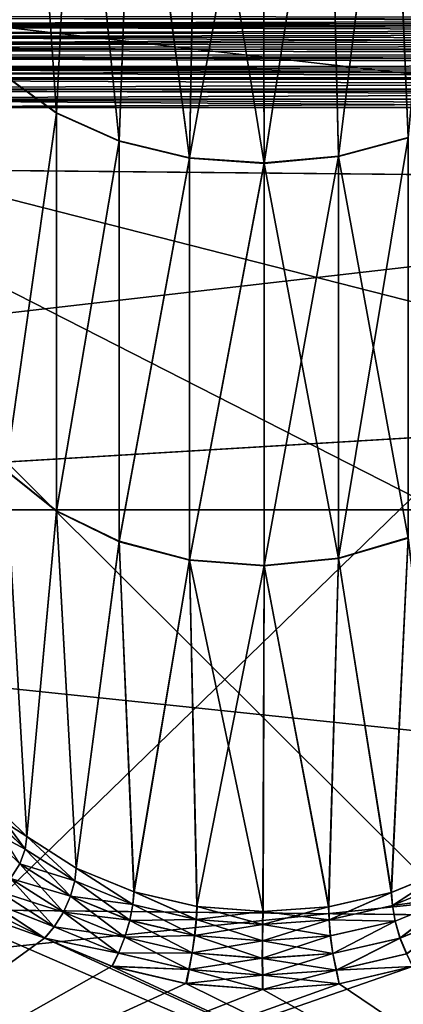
# Model space of a CAD drawing. Header units: metres. Extents: x 59 to 135, y -85 to 115.
# Tile 102 of 256: x 91.21 to 92.32, y 13.07 to 15.91. Entities that reach past the tile are written whole.
import ezdxf

# ---------------------------------------------------------------- set-up
doc = ezdxf.new("R2010")
doc.units = ezdxf.units.M
doc.layers.add('solid_20_404_502_XXX', color=7, linetype='CONTINUOUS')

msp = doc.modelspace()

# ---------------------------------------------------------------- linework, layer by layer
at = {"layer": 'solid_20_404_502_XXX'}
for points in [[(103.25, 17.677618, 20.553551), (72.802109, 17.924751, 20.675816), (72.835632, 15.659333, 19.408966)], [(103.25, 17.677618, -20.553551), (72.83564, 15.65889, -19.408684), (72.802116, 17.924334, -20.675611)], [(103.25, 15.361294, 19.216219), (103.25, 17.677618, 20.553551), (72.835632, 15.659333, 19.408966)], [(103.25, 17.677618, -20.553551), (103.25, 15.361294, -19.216219), (72.83564, 15.65889, -19.408684)], [(91.170578, 15.75171, -13.384798), (91.231277, 16.892982, -14.440897), (91.118721, 17.004709, -14.330547)], [(91.118721, 17.00469, 14.330541), (91.231392, 16.892893, 14.44099), (91.170593, 15.752905, 13.38592)], [(91.317177, 15.644645, -13.501798), (91.231277, 16.892982, -14.440897), (91.170578, 15.75171, -13.384798)], [(91.231392, 16.892893, 14.44099), (91.317192, 15.645855, 13.502924), (91.170593, 15.752905, 13.38592)], [(91.317177, 15.644645, -13.501798), (91.373894, 16.801998, -14.532236), (91.231277, 16.892982, -14.440897)], [(91.231392, 16.892893, 14.44099), (91.374229, 16.80183, 14.532408), (91.317192, 15.645855, 13.502924)], [(92.33017, 15.573934, -13.57907), (92.446159, 16.830187, -14.535157), (92.282005, 16.754904, -14.602864)], [(92.282661, 16.755138, 14.602656), (92.446632, 16.830456, 14.53491), (92.330162, 15.575159, 13.580194)], [(91.497337, 15.56424, -13.589664), (91.373894, 16.801998, -14.532236), (91.317177, 15.644645, -13.501798)], [(91.374229, 16.80183, 14.532408), (91.497353, 15.565462, 13.590792), (91.317192, 15.645855, 13.502924)], [(91.497337, 15.56424, -13.589664), (91.539948, 16.73568, -14.600588), (91.373894, 16.801998, -14.532236)], [(91.374229, 16.80183, 14.532408), (91.540527, 16.735502, 14.600774), (91.497353, 15.565462, 13.590792)], [(92.129448, 15.520116, -13.637882), (92.282005, 16.754904, -14.602864), (92.100975, 16.706503, -14.644302)], [(92.101852, 16.706663, 14.644172), (92.282661, 16.755138, 14.602656), (92.129448, 15.521348, 13.639009)], [(92.282661, 16.755138, 14.602656), (92.330162, 15.575159, 13.580194), (92.129448, 15.521348, 13.639009)], [(92.33017, 15.573934, -13.57907), (92.282005, 16.754904, -14.602864), (92.129448, 15.520116, -13.637882)], [(91.700691, 15.515125, -13.643335), (91.539948, 16.73568, -14.600588), (91.497337, 15.56424, -13.589664)], [(91.540527, 16.735502, 14.600774), (91.700699, 15.516356, 13.644464), (91.497353, 15.565462, 13.590792)], [(91.700691, 15.515125, -13.643335), (91.721947, 16.696789, -14.643044), (91.539948, 16.73568, -14.600588)], [(91.540527, 16.735502, 14.600774), (91.722809, 16.69668, 14.643178), (91.700699, 15.516356, 13.644464)], [(91.915512, 15.50013, -13.659722), (92.100975, 16.706503, -14.644302), (91.911659, 16.686937, -14.657815)], [(91.912491, 16.686958, 14.657818), (92.101852, 16.706663, 14.644172), (91.91552, 15.501363, 13.660851)], [(92.129448, 15.520116, -13.637882), (92.100975, 16.706503, -14.644302), (91.915512, 15.50013, -13.659722)], [(92.101852, 16.706663, 14.644172), (92.129448, 15.521348, 13.639009), (91.91552, 15.501363, 13.660851)], [(91.915512, 15.50013, -13.659722), (91.721947, 16.696789, -14.643044), (91.700691, 15.515125, -13.643335)], [(91.722809, 16.69668, 14.643178), (91.912491, 16.686958, 14.657818), (91.700699, 15.516356, 13.644464)], [(91.912491, 16.686958, 14.657818), (91.91552, 15.501363, 13.660851), (91.700699, 15.516356, 13.644464)], [(91.915512, 15.50013, -13.659722), (91.911659, 16.686937, -14.657815), (91.721947, 16.696789, -14.643044)], [(103.25, 16.460312, -17.545244), (86.25, 16.460344, -17.545261), (86.25, 14.501178, -16.086687)], [(103.25, 14.50146, 16.086933), (86.25, 14.501178, 16.086687), (86.25, 16.460344, 17.545261)], [(103.25, 16.460312, 17.545244), (103.25, 14.50146, 16.086933), (86.25, 16.460344, 17.545261)], [(103.25, 14.50146, -16.086933), (103.25, 16.460312, -17.545244), (86.25, 14.501178, -16.086687)], [(90.097343, 15.92519, 15.6118), (90.098282, 15.90258, 15.627059), (96.575851, 15.91808, 15.777006)], [(90.097481, 15.920421, -15.615401), (96.575249, 15.918594, -15.776626), (96.59211, 15.905507, -15.785632)], [(90.098824, 15.894158, -15.63168), (90.097481, 15.920421, -15.615401), (96.59211, 15.905507, -15.785632)], [(90.098282, 15.90258, 15.627059), (96.593254, 15.904708, 15.786139), (96.575851, 15.91808, 15.777006)], [(90.098282, 15.90258, 15.627059), (96.614494, 15.890634, 15.794298), (96.593254, 15.904708, 15.786139)], [(90.098282, 15.90258, 15.627059), (90.100349, 15.875905, 15.640014), (96.614494, 15.890634, 15.794298)], [(90.098824, 15.894158, -15.63168), (96.59211, 15.905507, -15.785632), (96.612778, 15.891738, -15.793708)], [(90.098824, 15.894158, -15.63168), (96.612778, 15.891738, -15.793708), (96.636955, 15.876557, -15.801112)], [(90.101387, 15.865609, -15.643786), (90.098824, 15.894158, -15.63168), (96.636955, 15.876557, -15.801112)], [(90.100349, 15.875905, 15.640014), (96.639076, 15.875247, 15.801682), (96.614494, 15.890634, 15.794298)], [(90.100349, 15.875905, 15.640014), (90.103836, 15.845177, 15.64947), (96.639076, 15.875247, 15.801682)], [(90.101387, 15.865609, -15.643786), (96.636955, 15.876557, -15.801112), (96.664749, 15.859126, -15.807842)], [(90.103836, 15.845177, 15.64947), (96.666824, 15.857811, 15.808278), (96.639076, 15.875247, 15.801682)], [(90.101387, 15.865609, -15.643786), (96.664749, 15.859126, -15.807842), (96.696434, 15.838344, -15.813582)], [(90.105156, 15.835405, -15.651389), (90.101387, 15.865609, -15.643786), (96.696434, 15.838344, -15.813582)], [(90.103836, 15.845177, 15.64947), (96.697769, 15.837408, 15.813784), (96.666824, 15.857811, 15.808278)], [(90.103836, 15.845177, 15.64947), (90.106415, 15.826682, 15.652683), (96.697769, 15.837408, 15.813784)], [(90.105156, 15.835405, -15.651389), (96.696434, 15.838344, -15.813582), (96.732452, 15.812549, -15.81747)], [(90.110023, 15.804231, -15.654243), (90.105156, 15.835405, -15.651389), (96.732452, 15.812549, -15.81747)], [(90.106415, 15.826682, 15.652683), (96.731979, 15.812885, 15.817441), (96.697769, 15.837408, 15.813784)], [(90.106415, 15.826682, 15.652683), (90.108612, 15.812666, 15.653954), (96.731979, 15.812885, 15.817441)], [(90.108612, 15.812666, 15.653954), (96.769394, 15.782409, 15.817636), (96.731979, 15.812885, 15.817441)], [(90.108612, 15.812666, 15.653954), (90.114563, 15.779517, 15.653049), (96.769394, 15.782409, 15.817636)], [(90.110023, 15.804231, -15.654243), (96.732452, 15.812549, -15.81747), (96.752251, 15.796897, -15.81814)], [(90.110023, 15.804231, -15.654243), (96.752251, 15.796897, -15.81814), (96.772156, 15.779918, -15.817438)], [(90.115906, 15.77284, -15.652198), (90.110023, 15.804231, -15.654243), (96.772156, 15.779918, -15.817438)], [(90.114563, 15.779517, 15.653049), (96.78804, 15.765087, 15.815585), (96.769394, 15.782409, 15.817636)], [(90.114563, 15.779517, 15.653049), (90.118576, 15.760159, 15.649947), (96.78804, 15.765087, 15.815585)], [(90.115906, 15.77284, -15.652198), (96.772156, 15.779918, -15.817438), (96.790825, 15.762384, -15.815121)], [(90.115906, 15.77284, -15.652198), (96.790825, 15.762384, -15.815121), (96.807251, 15.745266, -15.811234)], [(90.122681, 15.742016, -15.645225), (90.115906, 15.77284, -15.652198), (96.807251, 15.745266, -15.811234)], [(90.118576, 15.760159, 15.649947), (96.805344, 15.747368, 15.811802), (96.78804, 15.765087, 15.815585)], [(90.118576, 15.760159, 15.649947), (90.121552, 15.746872, 15.646667), (96.805344, 15.747368, 15.811802)], [(90.121552, 15.746872, 15.646667), (90.129341, 15.715619, 15.634911), (96.805344, 15.747368, 15.811802)], [(90.122681, 15.742016, -15.645225), (96.807251, 15.745266, -15.811234), (96.832825, 15.713129, -15.799166)], [(90.130173, 15.712573, -15.63343), (90.122681, 15.742016, -15.645225), (96.832825, 15.713129, -15.799166)], [(90.129341, 15.715619, 15.634911), (96.832008, 15.714323, 15.799736), (96.805344, 15.747368, 15.811802)], [(91.317177, 15.644645, -13.501798), (91.170578, 15.75171, -13.384798), (91.170647, 14.614029, -12.247146)], [(91.170624, 14.615155, 12.248335), (91.170593, 15.752905, 13.38592), (91.317192, 15.645855, 13.502924)], [(90.129341, 15.715619, 15.634911), (90.132149, 15.705474, 15.629729), (96.832008, 15.714323, 15.799736)], [(90.130173, 15.712573, -15.63343), (96.832825, 15.713129, -15.799166), (96.848511, 15.684536, -15.782154)], [(90.138153, 15.685326, -15.617081), (90.130173, 15.712573, -15.63343), (96.848511, 15.684536, -15.782154)], [(90.132149, 15.705474, 15.629729), (90.137711, 15.686711, 15.618062), (96.832008, 15.714323, 15.799736)], [(90.137711, 15.686711, 15.618062), (96.848312, 15.685035, 15.782513), (96.832008, 15.714323, 15.799736)], [(90.137711, 15.686711, 15.618062), (90.146507, 15.661008, 15.596577), (96.848312, 15.685035, 15.782513)], [(93.5, 15.661006, -15.679357), (90.146507, 15.661008, -15.596577), (90.138153, 15.685326, -15.617081)], [(90.138153, 15.685326, -15.617081), (96.853493, 15.661039, -15.762171), (93.5, 15.661006, -15.679357)], [(90.138153, 15.685326, -15.617081), (96.848511, 15.684536, -15.782154), (96.853493, 15.661039, -15.762171)], [(96.848312, 15.685035, 15.782513), (90.146507, 15.661008, 15.596577), (96.853493, 15.661008, 15.76214)], [(103.25, 15.361294, 19.216219), (72.835632, 15.659333, 19.408966), (72.866943, 13.544167, 17.889351)], [(103.25, 15.361294, -19.216219), (72.866951, 13.543697, -17.888971), (72.83564, 15.65889, -19.408684)], [(90.146507, 12.403423, -12.338992), (90.146507, 15.661008, -15.596577), (93.5, 15.661006, -15.679357)], [(90.146507, 15.661008, 15.596577), (96.853493, 13.94942, 14.050551), (96.853493, 15.661008, 15.76214)], [(90.146507, 15.661008, 15.596577), (96.853493, 12.237829, 12.338961), (96.853493, 13.94942, 14.050551)], [(90.146507, 15.661008, 15.596577), (93.5, 12.320643, 12.338994), (96.853493, 12.237829, 12.338961)], [(90.146507, 15.661008, 15.596577), (90.146507, 12.403423, 12.338992), (93.5, 12.320643, 12.338994)], [(93.5, 12.320642, -12.338992), (90.146507, 12.403423, -12.338992), (93.5, 15.661006, -15.679357)], [(91.31723, 14.498171, 12.355386), (91.170624, 14.615155, 12.248335), (91.317192, 15.645855, 13.502924)], [(91.317177, 15.644645, -13.501798), (91.170647, 14.614029, -12.247146), (91.317245, 14.497045, -12.354177)], [(91.497337, 15.56424, -13.589664), (91.317177, 15.644645, -13.501798), (91.317245, 14.497045, -12.354177)], [(91.31723, 14.498171, 12.355386), (91.317192, 15.645855, 13.502924), (91.497353, 15.565462, 13.590792)], [(91.497391, 14.41032, 12.435778), (91.31723, 14.498171, 12.355386), (91.497353, 15.565462, 13.590792)], [(91.497337, 15.56424, -13.589664), (91.317245, 14.497045, -12.354177), (91.497398, 14.409193, -12.434555)], [(91.700691, 15.515125, -13.643335), (91.497337, 15.56424, -13.589664), (91.497398, 14.409193, -12.434555)], [(91.497391, 14.41032, 12.435778), (91.497353, 15.565462, 13.590792), (91.700699, 15.516356, 13.644464)], [(92.129463, 14.362122, 12.479883), (92.129448, 15.521348, 13.639009), (92.330162, 15.575159, 13.580194)], [(92.33017, 15.573934, -13.57907), (92.129448, 15.520116, -13.637882), (92.330139, 14.419799, -12.424851)], [(92.33017, 14.420931, 12.426067), (92.129463, 14.362122, 12.479883), (92.330162, 15.575159, 13.580194)], [(91.700729, 14.356659, 12.484882), (91.497391, 14.41032, 12.435778), (91.700699, 15.516356, 13.644464)], [(91.700691, 15.515125, -13.643335), (91.497398, 14.409193, -12.434555), (91.700729, 14.355532, -12.483651)], [(91.915512, 15.50013, -13.659722), (91.700691, 15.515125, -13.643335), (91.700729, 14.355532, -12.483651)], [(91.700729, 14.356659, 12.484882), (91.700699, 15.516356, 13.644464), (91.91552, 15.501363, 13.660851)], [(92.129448, 15.520116, -13.637882), (91.915512, 15.50013, -13.659722), (92.12944, 14.360991, -12.478656)], [(91.915543, 14.340279, 12.499871), (91.91552, 15.501363, 13.660851), (92.129448, 15.521348, 13.639009)], [(92.129463, 14.362122, 12.479883), (91.915543, 14.340279, 12.499871), (92.129448, 15.521348, 13.639009)], [(92.129448, 15.520116, -13.637882), (92.12944, 14.360991, -12.478656), (92.330139, 14.419799, -12.424851)], [(91.915543, 14.340279, 12.499871), (91.700729, 14.356659, 12.484882), (91.91552, 15.501363, 13.660851)], [(91.915512, 15.50013, -13.659722), (91.700729, 14.355532, -12.483651), (91.915535, 14.33915, -12.498638)], [(91.915512, 15.50013, -13.659722), (91.915535, 14.33915, -12.498638), (92.12944, 14.360991, -12.478656)], [(103.25, 13.215885, 17.619022), (103.25, 15.361294, 19.216219), (72.866943, 13.544167, 17.889351)], [(103.25, 15.361294, -19.216219), (103.25, 13.215885, -17.619022), (72.866951, 13.543697, -17.888971)], [(91.231277, 13.559103, 11.107018), (91.118721, 13.669439, 10.99528), (91.170624, 14.615155, 12.248335)], [(91.170647, 14.614029, -12.247146), (91.118721, 13.669453, -10.995292), (91.231392, 13.55901, -11.107107)], [(91.231277, 13.559103, 11.107018), (91.170624, 14.615155, 12.248335), (91.31723, 14.498171, 12.355386)], [(91.317245, 14.497045, -12.354177), (91.170647, 14.614029, -12.247146), (91.231392, 13.55901, -11.107107)], [(103.25, 14.50146, -16.086933), (86.25, 14.501178, -16.086687), (86.25, 12.725317, -14.411202)], [(103.25, 12.725154, -14.411075), (103.25, 14.50146, -16.086933), (86.25, 12.725317, -14.411202)], [(103.25, 14.50146, 16.086933), (103.25, 12.725154, 14.411075), (86.25, 14.501178, 16.086687)], [(103.25, 12.725154, 14.411075), (86.25, 12.725317, 14.411202), (86.25, 14.501178, 16.086687)], [(91.373894, 13.467764, 11.198002), (91.231277, 13.559103, 11.107018), (91.31723, 14.498171, 12.355386)], [(91.317245, 14.497045, -12.354177), (91.231392, 13.55901, -11.107107), (91.374229, 13.467592, -11.198169)], [(91.373894, 13.467764, 11.198002), (91.31723, 14.498171, 12.355386), (91.497391, 14.41032, 12.435778)], [(91.497398, 14.409193, -12.434555), (91.317245, 14.497045, -12.354177), (91.374229, 13.467592, -11.198169)], [(91.539948, 13.399412, 11.26432), (91.373894, 13.467764, 11.198002), (91.497391, 14.41032, 12.435778)], [(91.497398, 14.409193, -12.434555), (91.374229, 13.467592, -11.198169), (91.540527, 13.399226, -11.264498)], [(91.539948, 13.399412, 11.26432), (91.497391, 14.41032, 12.435778), (91.700729, 14.356659, 12.484882)], [(91.700729, 14.355532, -12.483651), (91.497398, 14.409193, -12.434555), (91.540527, 13.399226, -11.264498)], [(92.330139, 14.419799, -12.424851), (92.12944, 14.360991, -12.478656), (92.282661, 13.397344, -11.24486)], [(92.282005, 13.397136, 11.245096), (92.129463, 14.362122, 12.479883), (92.33017, 14.420931, 12.426067)], [(92.446159, 13.464843, 11.169813), (92.282005, 13.397136, 11.245096), (92.33017, 14.420931, 12.426067)], [(92.330139, 14.419799, -12.424851), (92.282661, 13.397344, -11.24486), (92.446632, 13.465091, -11.169542)], [(91.721947, 13.356956, 11.303211), (91.539948, 13.399412, 11.26432), (91.700729, 14.356659, 12.484882)], [(91.700729, 14.355532, -12.483651), (91.540527, 13.399226, -11.264498), (91.722809, 13.356822, -11.30332)], [(91.721947, 13.356956, 11.303211), (91.700729, 14.356659, 12.484882), (91.915543, 14.340279, 12.499871)], [(91.700729, 14.355532, -12.483651), (91.722809, 13.356822, -11.30332), (91.912491, 13.342182, -11.313042)], [(91.915535, 14.33915, -12.498638), (91.700729, 14.355532, -12.483651), (91.912491, 13.342182, -11.313042)], [(91.911659, 13.342185, 11.313063), (91.721947, 13.356956, 11.303211), (91.915543, 14.340279, 12.499871)], [(92.100975, 13.355698, 11.293496), (91.911659, 13.342185, 11.313063), (91.915543, 14.340279, 12.499871)], [(92.12944, 14.360991, -12.478656), (91.915535, 14.33915, -12.498638), (92.101852, 13.355829, -11.293337)], [(92.100975, 13.355698, 11.293496), (91.915543, 14.340279, 12.499871), (92.129463, 14.362122, 12.479883)], [(92.282005, 13.397136, 11.245096), (92.100975, 13.355698, 11.293496), (92.129463, 14.362122, 12.479883)], [(92.12944, 14.360991, -12.478656), (92.101852, 13.355829, -11.293337), (92.282661, 13.397344, -11.24486)], [(91.915535, 14.33915, -12.498638), (91.912491, 13.342182, -11.313042), (92.101852, 13.355829, -11.293337)], [(91.118721, 13.669453, -10.995292), (91.113968, 13.632216, -10.96136), (91.226997, 13.522396, -11.072412)], [(91.114403, 13.633649, 10.962459), (91.118721, 13.669439, 10.99528), (91.231277, 13.559103, 11.107018)], [(91.231392, 13.55901, -11.107107), (91.118721, 13.669453, -10.995292), (91.226997, 13.522396, -11.072412)], [(91.094818, 13.592362, -10.936344), (91.226997, 13.522396, -11.072412), (91.113968, 13.632216, -10.96136)], [(91.114403, 13.633649, 10.962459), (91.231277, 13.559103, 11.107018), (91.226952, 13.522434, 11.072385)], [(91.114403, 13.633649, 10.962459), (91.226952, 13.522434, 11.072385), (91.211029, 13.480172, 11.04913)], [(91.094818, 13.592362, -10.936344), (91.211128, 13.480082, -11.049203), (91.226997, 13.522396, -11.072412)], [(91.211128, 13.480082, -11.049203), (91.094818, 13.592362, -10.936344), (91.184647, 13.437814, -11.039539)], [(91.226952, 13.522434, 11.072385), (91.231277, 13.559103, 11.107018), (91.369949, 13.431229, 11.163164)], [(91.231392, 13.55901, -11.107107), (91.226997, 13.522396, -11.072412), (91.370132, 13.431135, -11.163237)], [(91.369949, 13.431229, 11.163164), (91.231277, 13.559103, 11.107018), (91.373894, 13.467764, 11.198002)], [(91.374229, 13.467592, -11.198169), (91.231392, 13.55901, -11.107107), (91.370132, 13.431135, -11.163237)], [(103.25, 13.215885, 17.619022), (72.866943, 13.544167, 17.889351), (72.895836, 11.591586, 16.117195)], [(103.25, 13.215885, -17.619022), (72.895844, 11.591493, -16.117098), (72.866951, 13.543697, -17.888971)], [(91.226952, 13.522434, 11.072385), (91.357635, 13.38707, 11.141305), (91.211029, 13.480172, 11.04913)], [(91.211128, 13.480082, -11.049203), (91.370132, 13.431135, -11.163237), (91.226997, 13.522396, -11.072412)], [(91.226952, 13.522434, 11.072385), (91.369949, 13.431229, 11.163164), (91.357635, 13.38707, 11.141305)], [(90.616806, 13.504327, -10.943679), (90.357346, 13.322097, -11.132314), (93.328056, 12.324886, -12.056192)], [(91.283623, 13.265324, -11.166223), (90.616806, 13.504327, -10.943679), (93.328056, 12.324886, -12.056192)], [(91.283623, 13.265324, -11.166223), (90.801353, 13.504327, -10.939123), (90.616806, 13.504327, -10.943679)], [(91.283623, 13.265324, -11.166223), (91.116333, 13.374225, -11.06145), (90.801353, 13.504327, -10.939123)], [(91.211029, 13.480172, 11.04913), (91.357635, 13.38707, 11.141305), (91.184563, 13.437907, 11.039465)], [(91.211128, 13.480082, -11.049203), (91.184647, 13.437814, -11.039539), (91.337181, 13.341051, -11.134486)], [(91.357864, 13.386933, -11.141405), (91.370132, 13.431135, -11.163237), (91.211128, 13.480082, -11.049203)], [(91.357864, 13.386933, -11.141405), (91.211128, 13.480082, -11.049203), (91.337181, 13.341051, -11.134486)], [(91.369949, 13.431229, 11.163164), (91.373894, 13.467764, 11.198002), (91.536659, 13.362707, 11.229628)], [(91.374229, 13.467592, -11.198169), (91.370132, 13.431135, -11.163237), (91.537025, 13.36257, -11.229725)], [(91.536659, 13.362707, 11.229628), (91.373894, 13.467764, 11.198002), (91.539948, 13.399412, 11.26432)], [(91.540527, 13.399226, -11.264498), (91.374229, 13.467592, -11.198169), (91.537025, 13.36257, -11.229725)], [(92.284981, 13.360309, 11.210421), (92.282005, 13.397136, 11.245096), (92.446159, 13.464843, 11.169813)], [(92.446632, 13.465091, -11.169542), (92.282661, 13.397344, -11.24486), (92.285362, 13.360409, -11.210272)], [(92.449867, 13.428167, 11.135032), (92.284981, 13.360309, 11.210421), (92.446159, 13.464843, 11.169813)], [(92.446632, 13.465091, -11.169542), (92.285362, 13.360409, -11.210272), (92.45005, 13.428237, -11.134929)], [(91.184563, 13.437907, 11.039465), (91.33696, 13.341202, 11.134375), (91.150574, 13.400496, 11.044489)], [(91.184647, 13.437814, -11.039539), (91.150597, 13.400443, -11.04453), (91.310448, 13.298752, -11.143274)], [(91.357635, 13.38707, 11.141305), (91.33696, 13.341202, 11.134375), (91.184563, 13.437907, 11.039465)], [(91.337181, 13.341051, -11.134486), (91.184647, 13.437814, -11.039539), (91.310448, 13.298752, -11.143274)], [(91.369949, 13.431229, 11.163164), (91.528152, 13.317201, 11.208762), (91.357635, 13.38707, 11.141305)], [(91.357864, 13.386933, -11.141405), (91.537025, 13.36257, -11.229725), (91.370132, 13.431135, -11.163237)], [(91.369949, 13.431229, 11.163164), (91.536659, 13.362707, 11.229628), (91.528152, 13.317201, 11.208762)], [(92.461563, 13.383682, 11.113563), (92.284981, 13.360309, 11.210421), (92.449867, 13.428167, 11.135032)], [(92.45005, 13.428237, -11.134929), (92.285362, 13.360409, -11.210272), (92.461769, 13.383739, -11.113454)], [(90.097382, 12.404635, 12.056192), (91.115524, 13.374862, 11.060833), (91.282143, 13.266083, 11.165499)], [(91.150574, 13.400496, 11.044489), (91.31028, 13.298886, 11.143164), (91.115524, 13.374862, 11.060833)], [(91.31028, 13.298886, 11.143164), (91.282143, 13.266083, 11.165499), (91.115524, 13.374862, 11.060833)], [(91.310448, 13.298752, -11.143274), (91.150597, 13.400443, -11.04453), (91.116333, 13.374225, -11.06145)], [(91.33696, 13.341202, 11.134375), (91.31028, 13.298886, 11.143164), (91.150574, 13.400496, 11.044489)], [(91.357635, 13.38707, 11.141305), (91.528152, 13.317201, 11.208762), (91.33696, 13.341202, 11.134375)], [(91.357864, 13.386933, -11.141405), (91.337181, 13.341051, -11.134486), (91.514336, 13.268494, -11.203964)], [(91.528557, 13.317021, -11.208874), (91.537025, 13.36257, -11.229725), (91.357864, 13.386933, -11.141405)], [(91.528557, 13.317021, -11.208874), (91.357864, 13.386933, -11.141405), (91.514336, 13.268494, -11.203964)], [(91.536659, 13.362707, 11.229628), (91.539948, 13.399412, 11.26432), (91.719658, 13.319973, 11.268779)], [(91.540527, 13.399226, -11.264498), (91.537025, 13.36257, -11.229725), (91.720322, 13.319857, -11.26884)], [(91.719658, 13.319973, 11.268779), (91.539948, 13.399412, 11.26432), (91.721947, 13.356956, 11.303211)], [(91.722809, 13.356822, -11.30332), (91.540527, 13.399226, -11.264498), (91.720322, 13.319857, -11.26884)], [(92.102516, 13.318596, 11.259112), (92.100975, 13.355698, 11.293496), (92.282005, 13.397136, 11.245096)], [(92.282661, 13.397344, -11.24486), (92.101852, 13.355829, -11.293337), (92.103188, 13.318661, -11.258978)], [(92.284981, 13.360309, 11.210421), (92.102516, 13.318596, 11.259112), (92.282005, 13.397136, 11.245096)], [(92.282661, 13.397344, -11.24486), (92.103188, 13.318661, -11.258978), (92.285362, 13.360409, -11.210272)], [(92.292625, 13.314525, 11.189868), (92.284981, 13.360309, 11.210421), (92.461563, 13.383682, 11.113563)], [(92.285362, 13.360409, -11.210272), (92.29303, 13.314604, -11.189717), (92.461769, 13.383739, -11.113454)], [(92.292625, 13.314525, 11.189868), (92.461563, 13.383682, 11.113563), (92.30677, 13.266015, 11.184983)], [(92.461769, 13.383739, -11.113454), (92.29303, 13.314604, -11.189717), (92.307198, 13.266076, -11.184846)], [(92.461563, 13.383682, 11.113563), (92.48233, 13.337882, 11.106627), (92.30677, 13.266015, 11.184983)], [(92.461769, 13.383739, -11.113454), (92.307198, 13.266076, -11.184846), (92.482552, 13.337929, -11.106525)], [(91.310448, 13.298752, -11.143274), (91.116333, 13.374225, -11.06145), (91.283623, 13.265324, -11.166223)], [(91.536659, 13.362707, 11.229628), (91.715096, 13.273634, 11.248535), (91.528152, 13.317201, 11.208762)], [(91.528557, 13.317021, -11.208874), (91.720322, 13.319857, -11.26884), (91.537025, 13.36257, -11.229725)], [(91.536659, 13.362707, 11.229628), (91.719658, 13.319973, 11.268779), (91.715096, 13.273634, 11.248535)], [(91.719658, 13.319973, 11.268779), (91.721947, 13.356956, 11.303211), (91.911659, 13.342185, 11.313063)], [(91.722809, 13.356822, -11.30332), (91.720322, 13.319857, -11.26884), (91.911636, 13.304954, -11.278793)], [(91.722809, 13.356822, -11.30332), (91.911636, 13.304954, -11.278793), (91.912491, 13.342182, -11.313042)], [(91.910812, 13.304991, 11.278836), (91.911659, 13.342185, 11.313063), (92.100975, 13.355698, 11.293496)], [(92.102516, 13.318596, 11.259112), (91.910812, 13.304991, 11.278836), (92.100975, 13.355698, 11.293496)], [(92.101852, 13.355829, -11.293337), (91.912491, 13.342182, -11.313042), (92.103188, 13.318661, -11.258978)], [(92.292625, 13.314525, 11.189868), (92.102516, 13.318596, 11.259112), (92.284981, 13.360309, 11.210421)], [(92.285362, 13.360409, -11.210272), (92.103188, 13.318661, -11.258978), (92.29303, 13.314604, -11.189717)], [(90.357346, 13.322097, -11.132314), (90.097382, 13.139568, -11.321259), (93.328056, 12.324886, -12.056192)], [(91.33696, 13.341202, 11.134375), (91.513939, 13.268702, 11.203833), (91.31028, 13.298886, 11.143164)], [(91.337181, 13.341051, -11.134486), (91.310448, 13.298752, -11.143274), (91.495995, 13.222555, -11.21556)], [(91.528152, 13.317201, 11.208762), (91.513939, 13.268702, 11.203833), (91.33696, 13.341202, 11.134375)], [(91.514336, 13.268494, -11.203964), (91.337181, 13.341051, -11.134486), (91.495995, 13.222555, -11.21556)], [(91.715782, 13.27348, -11.248605), (91.720322, 13.319857, -11.26884), (91.528557, 13.317021, -11.208874)], [(91.719658, 13.319973, 11.268779), (91.910812, 13.304991, 11.278836), (91.715096, 13.273634, 11.248535)], [(91.715782, 13.27348, -11.248605), (91.911125, 13.258254, -11.258823), (91.720322, 13.319857, -11.26884)], [(91.719658, 13.319973, 11.268779), (91.911659, 13.342185, 11.313063), (91.910812, 13.304991, 11.278836)], [(91.720322, 13.319857, -11.26884), (91.911125, 13.258254, -11.258823), (91.911636, 13.304954, -11.278793)], [(92.102516, 13.318596, 11.259112), (91.910278, 13.258336, 11.258862), (91.910812, 13.304991, 11.278836)], [(92.106056, 13.272105, 11.239042), (91.910278, 13.258336, 11.258862), (92.102516, 13.318596, 11.259112)], [(91.912491, 13.342182, -11.313042), (91.911636, 13.304954, -11.278793), (92.103188, 13.318661, -11.258978)], [(92.103188, 13.318661, -11.258978), (91.911636, 13.304954, -11.278793), (92.106758, 13.272134, -11.238907)], [(92.106056, 13.272105, 11.239042), (92.102516, 13.318596, 11.259112), (92.292625, 13.314525, 11.189868)], [(92.103188, 13.318661, -11.258978), (92.106758, 13.272134, -11.238907), (92.29303, 13.314604, -11.189717)], [(92.30677, 13.266015, 11.184983), (92.48233, 13.337882, 11.106627), (92.325737, 13.220318, 11.196346)], [(92.482552, 13.337929, -11.106525), (92.307198, 13.266076, -11.184846), (92.326195, 13.220371, -11.196239)], [(91.31028, 13.298886, 11.143164), (91.495628, 13.222771, 11.215403), (91.282143, 13.266083, 11.165499)], [(91.495995, 13.222555, -11.21556), (91.310448, 13.298752, -11.143274), (91.283623, 13.265324, -11.166223)], [(91.513939, 13.268702, 11.203833), (91.495628, 13.222771, 11.215403), (91.31028, 13.298886, 11.143164)], [(91.528152, 13.317201, 11.208762), (91.715096, 13.273634, 11.248535), (91.513939, 13.268702, 11.203833)], [(91.528557, 13.317021, -11.208874), (91.514336, 13.268494, -11.203964), (91.708488, 13.223339, -11.24493)], [(91.715782, 13.27348, -11.248605), (91.528557, 13.317021, -11.208874), (91.708488, 13.223339, -11.24493)], [(91.910812, 13.304991, 11.278836), (91.910278, 13.258336, 11.258862), (91.715096, 13.273634, 11.248535)], [(91.911636, 13.304954, -11.278793), (91.911125, 13.258254, -11.258823), (92.106758, 13.272134, -11.238907)], [(92.106056, 13.272105, 11.239042), (92.292625, 13.314525, 11.189868), (92.113152, 13.221974, 11.235382)], [(92.29303, 13.314604, -11.189717), (92.106758, 13.272134, -11.238907), (92.113876, 13.221972, -11.235269)], [(92.292625, 13.314525, 11.189868), (92.30677, 13.266015, 11.184983), (92.113152, 13.221974, 11.235382)], [(92.29303, 13.314604, -11.189717), (92.113876, 13.221972, -11.235269), (92.307198, 13.266076, -11.184846)], [(90.097382, 12.404635, 12.056192), (91.282143, 13.266083, 11.165499), (91.476379, 13.184826, 11.241961)], [(91.495628, 13.222771, 11.215403), (91.476379, 13.184826, 11.241961), (91.282143, 13.266083, 11.165499)], [(91.477905, 13.184333, -11.242417), (91.283623, 13.265324, -11.166223), (93.328056, 12.324886, -12.056192)], [(91.495995, 13.222555, -11.21556), (91.283623, 13.265324, -11.166223), (91.477905, 13.184333, -11.242417)], [(91.513939, 13.268702, 11.203833), (91.707787, 13.223526, 11.244833), (91.495628, 13.222771, 11.215403)], [(91.514336, 13.268494, -11.203964), (91.495995, 13.222555, -11.21556), (91.69928, 13.175185, -11.25824)], [(91.715096, 13.273634, 11.248535), (91.707787, 13.223526, 11.244833), (91.513939, 13.268702, 11.203833)], [(91.708488, 13.223339, -11.24493), (91.514336, 13.268494, -11.203964), (91.69928, 13.175185, -11.25824)], [(91.715096, 13.273634, 11.248535), (91.910278, 13.258336, 11.258862), (91.707787, 13.223526, 11.244833)], [(91.715782, 13.27348, -11.248605), (91.708488, 13.223339, -11.24493), (91.911003, 13.207563, -11.255583)], [(91.715782, 13.27348, -11.248605), (91.911003, 13.207563, -11.255583), (91.911125, 13.258254, -11.258823)], [(92.106056, 13.272105, 11.239042), (91.910126, 13.207688, 11.25559), (91.910278, 13.258336, 11.258862)], [(92.106056, 13.272105, 11.239042), (92.113152, 13.221974, 11.235382), (91.910126, 13.207688, 11.25559)], [(92.106758, 13.272134, -11.238907), (91.911125, 13.258254, -11.258823), (92.113876, 13.221972, -11.235269)], [(92.113152, 13.221974, 11.235382), (92.30677, 13.266015, 11.184983), (92.122948, 13.173941, 11.248556)], [(92.307198, 13.266076, -11.184846), (92.113876, 13.221972, -11.235269), (92.123718, 13.173922, -11.248485)], [(92.30677, 13.266015, 11.184983), (92.325737, 13.220318, 11.196346), (92.122948, 13.173941, 11.248556)], [(92.307198, 13.266076, -11.184846), (92.123718, 13.173922, -11.248485), (92.326195, 13.220371, -11.196239)], [(91.910278, 13.258336, 11.258862), (91.910126, 13.207688, 11.25559), (91.707787, 13.223526, 11.244833)], [(91.911125, 13.258254, -11.258823), (91.911003, 13.207563, -11.255583), (92.113876, 13.221972, -11.235269)], [(103.25, 13.215885, 17.619022), (72.895836, 11.591586, 16.117195), (72.897644, 11.469737, 15.992198)], [(103.25, 13.215885, -17.619022), (103.25, 11.270406, -15.783558), (72.895844, 11.591493, -16.117098)], [(103.25, 11.270406, 15.783558), (103.25, 13.215885, 17.619022), (72.897644, 11.469737, 15.992198)], [(91.495628, 13.222771, 11.215403), (91.69857, 13.175389, 11.258097), (91.476379, 13.184826, 11.241961)], [(91.69928, 13.175185, -11.25824), (91.495995, 13.222555, -11.21556), (91.477905, 13.184333, -11.242417)], [(91.707787, 13.223526, 11.244833), (91.69857, 13.175389, 11.258097), (91.495628, 13.222771, 11.215403)], [(91.707787, 13.223526, 11.244833), (91.910126, 13.207688, 11.25559), (91.69857, 13.175389, 11.258097)], [(91.910126, 13.207688, 11.25559), (91.91037, 13.158849, 11.269394), (91.69857, 13.175389, 11.258097)], [(91.708488, 13.223339, -11.24493), (91.69928, 13.175185, -11.25824), (91.911293, 13.158699, -11.269444)], [(91.708488, 13.223339, -11.24493), (91.911293, 13.158699, -11.269444), (91.911003, 13.207563, -11.255583)], [(92.113152, 13.221974, 11.235382), (91.91037, 13.158849, 11.269394), (91.910126, 13.207688, 11.25559)], [(92.113152, 13.221974, 11.235382), (92.122948, 13.173941, 11.248556), (91.91037, 13.158849, 11.269394)], [(92.113876, 13.221972, -11.235269), (91.911003, 13.207563, -11.255583), (92.123718, 13.173922, -11.248485)], [(91.911003, 13.207563, -11.255583), (91.911293, 13.158699, -11.269444), (92.123718, 13.173922, -11.248485)], [(92.122948, 13.173941, 11.248556), (92.325737, 13.220318, 11.196346), (92.34333, 13.18357, 11.221816)], [(92.326195, 13.220371, -11.196239), (92.123718, 13.173922, -11.248485), (92.344101, 13.183824, -11.221543)], [(90.097382, 12.404635, 12.056192), (91.476379, 13.184826, 11.241961), (91.689598, 13.134541, 11.286983)], [(90.097382, 12.404635, 12.056192), (92.131256, 13.133818, 11.276804), (92.34333, 13.18357, 11.221816)], [(93.328056, 12.324886, 12.056192), (90.097382, 12.404635, 12.056192), (92.34333, 13.18357, 11.221816)], [(91.69857, 13.175389, 11.258097), (91.689598, 13.134541, 11.286983), (91.476379, 13.184826, 11.241961)], [(91.691376, 13.134293, -11.287188), (91.477905, 13.184333, -11.242417), (93.328056, 12.324886, -12.056192)], [(91.69928, 13.175185, -11.25824), (91.477905, 13.184333, -11.242417), (91.691376, 13.134293, -11.287188)], [(92.122948, 13.173941, 11.248556), (92.34333, 13.18357, 11.221816), (92.131256, 13.133818, 11.276804)], [(92.123718, 13.173922, -11.248485), (92.132027, 13.133925, -11.276677), (92.344101, 13.183824, -11.221543)], [(92.344101, 13.183824, -11.221543), (92.132027, 13.133925, -11.276677), (93.328056, 12.324886, -12.056192)], [(91.69857, 13.175389, 11.258097), (91.91037, 13.158849, 11.269394), (91.689598, 13.134541, 11.286983)], [(91.91037, 13.158849, 11.269394), (91.910988, 13.117424, 11.298635), (91.689598, 13.134541, 11.286983)], [(91.69928, 13.175185, -11.25824), (91.691376, 13.134293, -11.287188), (91.911949, 13.117424, -11.298612)], [(91.69928, 13.175185, -11.25824), (91.911949, 13.117424, -11.298612), (91.911293, 13.158699, -11.269444)], [(92.122948, 13.173941, 11.248556), (91.910988, 13.117424, 11.298635), (91.91037, 13.158849, 11.269394)], [(92.122948, 13.173941, 11.248556), (92.131256, 13.133818, 11.276804), (91.910988, 13.117424, 11.298635)], [(92.123718, 13.173922, -11.248485), (91.911293, 13.158699, -11.269444), (92.132027, 13.133925, -11.276677)], [(91.911293, 13.158699, -11.269444), (91.911949, 13.117424, -11.298612), (92.132027, 13.133925, -11.276677)], [(90.097382, 13.139568, -11.321259), (90.097382, 12.404635, -12.056192), (93.328056, 12.324886, -12.056192)], [(90.097382, 12.404635, 12.056192), (91.689598, 13.134541, 11.286983), (91.910988, 13.117424, 11.298635)], [(90.097382, 12.404635, 12.056192), (91.910988, 13.117424, 11.298635), (92.131256, 13.133818, 11.276804)], [(91.911949, 13.117424, -11.298612), (91.691376, 13.134293, -11.287188), (93.328056, 12.324886, -12.056192)], [(92.132027, 13.133925, -11.276677), (91.911949, 13.117424, -11.298612), (93.328056, 12.324886, -12.056192)]]:
    msp.add_3dface(points, dxfattribs=at)

doc.saveas('drawing.dxf')
